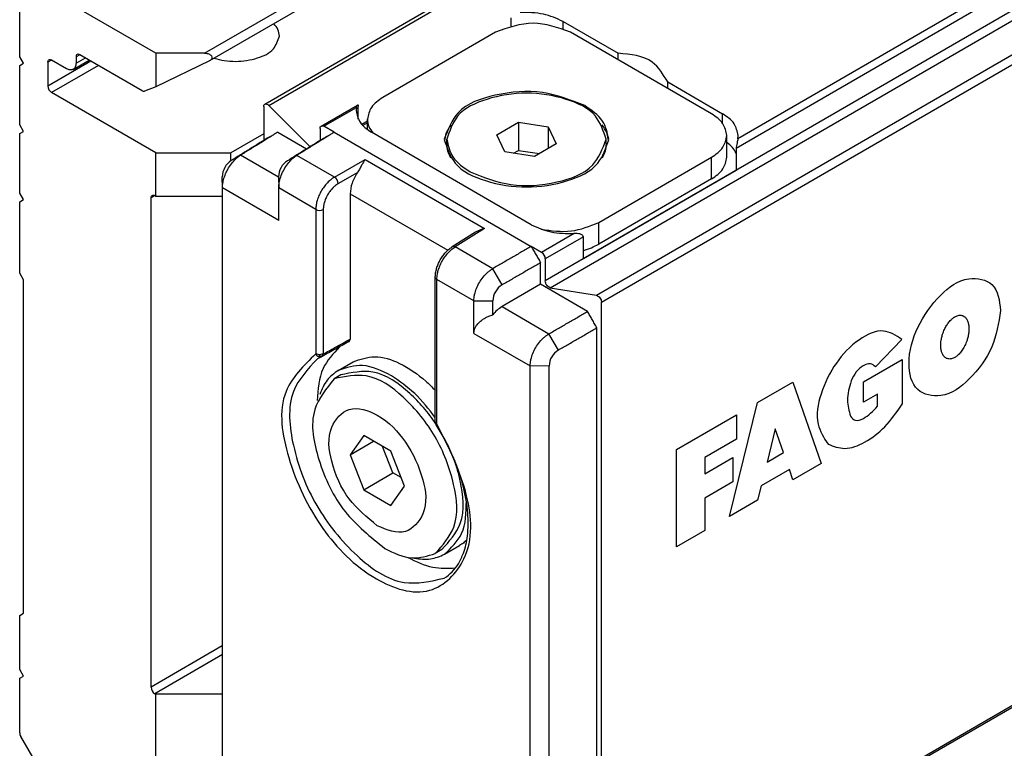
# Model space of a CAD drawing. Header units: millimetres. Extents: x -418 to 1025, y -151 to 443.
# Tile 5 of 52: x -364 to -346, y 120 to 134. Entities that reach past the tile are written whole.
import ezdxf

# ---------------------------------------------------------------- set-up
doc = ezdxf.new("R2010")
doc.units = ezdxf.units.MM

# ---------------------------------------------------------------- blocks, each defined once
blk = doc.blocks.new('SOPORTE_SV2__30', base_point=(-728.271, 236.985))
at = {"color": 3, "linetype": 'Continuous'}
for p, q in [((-721.307, 266.266), (-422.624, 439.136)), ((-727.069, 266.009), (-727.211, 265.928)), ((-725.59, 265.969), (-727.211, 265.031)), ((-726.009, 266.211), (-726.15, 266.129)), ((-726.15, 265.885), (-725.798, 266.089)), ((-725.308, 265.805), (-727.069, 264.786)), ((-723.18, 260.904), (-723.322, 260.823)), ((-720.639, 243.945), (-723.322, 242.393)), ((-720.633, 243.622), (-723.18, 242.148))]:
    blk.add_line(p, q, dxfattribs=at)
at = {"color": 7, "linetype": 'Continuous'}
for p, q in [((-721.107, 265.988), (-671.827, 294.511)), ((-723.145, 266.266), (-727.506, 268.79)), ((-728.271, 266.134), (-728.271, 268.35)), ((-728.13, 265.889), (-728.271, 266.134)), ((-726.504, 265.682), (-727.069, 266.009)), ((-726.253, 265.657), (-725.652, 266.004)), ((-726.15, 266.129), (-726.15, 265.885)), ((-723.658, 264.851), (-726.009, 266.211)), ((-721.307, 266.266), (-723.145, 266.266)), ((-723.145, 266.266), (-723.145, 265.001)), ((-721.125, 265.978), (-723.145, 265.001)), ((-728.271, 265.808), (-728.13, 265.889)), ((-728.271, 263.565), (-728.271, 265.808)), ((-727.211, 265.928), (-727.211, 265.031)), ((-723.145, 265.001), (-723.568, 264.836)), ((-723.145, 262.515), (-727.069, 264.786)), ((-728.13, 263.32), (-728.271, 263.565)), ((-728.271, 263.239), (-728.13, 263.32)), ((-728.271, 260.996), (-728.271, 263.239)), ((-719.079, 263.231), (-720.316, 262.515)), ((-723.145, 260.884), (-723.145, 262.515)), ((-723.145, 262.515), (-720.316, 262.515)), ((-720.316, 262.212), (-720.316, 262.515)), ((-728.13, 260.752), (-728.271, 260.996)), ((-728.271, 260.67), (-728.13, 260.752)), ((-723.322, 242.393), (-723.322, 260.823)), ((-723.18, 260.904), (-723.145, 260.884)), ((-723.145, 260.884), (-720.639, 260.884)), ((-728.271, 257.979), (-728.271, 260.67)), ((-728.13, 257.734), (-728.271, 257.979)), ((-728.13, 245.176), (-728.13, 257.734)), ((-728.271, 245.094), (-728.13, 245.176)), ((-728.271, 243.056), (-728.271, 245.094)), ((-728.13, 242.811), (-728.271, 243.056)), ((-728.271, 242.73), (-728.13, 242.811)), ((-728.271, 240.677), (-728.271, 242.73)), ((-723.145, 242.127), (-723.18, 242.148)), ((-720.639, 242.127), (-723.145, 242.127)), ((-723.145, 238.458), (-723.145, 242.127)), ((-727.606, 239.456), (-728.23, 240.538))]:
    blk.add_line(p, q, dxfattribs=at)
for centre, radius, start, end in [((-726.928, 265.031), 0.283, 180.0306, 239.9695), ((-723.598, 264.937), 0.106, 235.127, 286.8023), ((-723.038, 242.393), 0.283, 180.0306, 239.9695), ((-727.991, 240.684), 0.281, 181.5485, 211.5713)]:
    blk.add_arc(centre, radius, start, end, dxfattribs=at)
for points, knots in [([(-718.49, 266.914), (-718.501, 266.998), (-718.524, 267.174), (-718.639, 267.309), (-718.7, 267.381)], [0, 0, 0, 0, 0.2479843, 0.5215294, 0.5215294, 0.5215294, 0.5215294]), ([(-720.946, 266.081), (-720.819, 266.047), (-720.555, 265.976), (-719.998, 265.94), (-719.361, 266.036), (-718.68, 266.34), (-718.548, 266.739), (-718.49, 266.914)], [0, 0, 0, 0, 0.393099, 0.817655, 1.66033, 2.344422, 2.876379, 2.876379, 2.876379, 2.876379]), ([(-727.211, 265.928), (-727.21, 265.948), (-727.208, 265.984), (-727.181, 266.008), (-727.169, 266.019)], [0, 0, 0, 0, 0.0570879, 0.1036576, 0.1036576, 0.1036576, 0.1036576]), ([(-727.169, 266.019), (-727.154, 266.024), (-727.12, 266.035), (-727.087, 266.018), (-727.069, 266.009)], [0, 0, 0, 0, 0.0468022, 0.1042475, 0.1042475, 0.1042475, 0.1042475]), ([(-726.109, 266.221), (-726.121, 266.21), (-726.147, 266.185), (-726.149, 266.149), (-726.15, 266.129)], [0, 0, 0, 0, 0.0465697, 0.1036576, 0.1036576, 0.1036576, 0.1036576]), ([(-726.009, 266.211), (-726.026, 266.22), (-726.059, 266.236), (-726.093, 266.226), (-726.109, 266.221)], [0, 0, 0, 0, 0.0574453, 0.1042475, 0.1042475, 0.1042475, 0.1042475]), ([(-721.307, 266.266), (-721.254, 266.261), (-721.159, 266.252), (-721.039, 266.186), (-721.012, 266.057), (-721.073, 266.012), (-721.107, 265.988)], [0, 0, 0, 0, 0.159406, 0.2866763, 0.3822202, 0.4958884, 0.4958884, 0.4958884, 0.4958884]), ([(-726.253, 265.657), (-726.292, 265.645), (-726.378, 265.618), (-726.459, 265.659), (-726.504, 265.682)], [0, 0, 0, 0, 0.1170056, 0.2606188, 0.2606188, 0.2606188, 0.2606188]), ([(-726.15, 265.885), (-726.153, 265.835), (-726.158, 265.745), (-726.224, 265.684), (-726.253, 265.657)], [0, 0, 0, 0, 0.1427199, 0.2591441, 0.2591441, 0.2591441, 0.2591441]), ([(-723.322, 260.823), (-723.32, 260.843), (-723.318, 260.879), (-723.292, 260.903), (-723.28, 260.914)], [0, 0, 0, 0, 0.0570879, 0.1036576, 0.1036576, 0.1036576, 0.1036576]), ([(-723.28, 260.914), (-723.265, 260.919), (-723.231, 260.93), (-723.198, 260.913), (-723.18, 260.904)], [0, 0, 0, 0, 0.0468022, 0.1042475, 0.1042475, 0.1042475, 0.1042475])]:
    blk.add_open_spline(points, degree=3, knots=knots, dxfattribs=at)
blk.add_open_spline([(-721.107, 265.988), (-721.11, 265.986), (-721.116, 265.983), (-721.122, 265.979), (-721.125, 265.978)], degree=3, dxfattribs=at)
blk = doc.blocks.new('REGLA_SV2-320__31', base_point=(-720.639, 231.829))
at = {"color": 3, "linetype": 'Continuous'}
for p, q in [((-412.195, 429.172), (-708.472, 257.694)), ((-708.283, 257.431), (-412.005, 428.909)), ((-706.541, 257.154), (-410.263, 428.632)), ((-706.351, 256.89), (-410.073, 428.368)), ((-419.385, 425.837), (-701.282, 262.682)), ((-419.735, 425.961), (-701.215, 263.048)), ((-410.073, 404.224), (-706.351, 232.746)), ((-718.889, 264.3), (-675.218, 289.576)), ((-707.801, 267.19), (-707.801, 267.462)), ((-716.816, 263.513), (-715.589, 264.224)), ((-701.79, 263.622), (-701.79, 263.984)), ((-715.175, 263.703), (-715.382, 263.583)), ((-716.427, 263.288), (-709.003, 258.991)), ((-719.95, 262.424), (-720.302, 262.222)), ((-718.518, 261.595), (-719.95, 262.424)), ((-717.829, 262.419), (-718.18, 262.217)), ((-716.412, 261.599), (-717.829, 262.419)), ((-716.412, 261.599), (-715.261, 262.265)), ((-715.261, 262.265), (-710.76, 259.66)), ((-702.214, 261.532), (-702.214, 262.347)), ((-716.27, 261.354), (-715.548, 261.772)), ((-718.512, 259.972), (-720.633, 261.199)), ((-717.116, 260.387), (-718.512, 261.195)), ((-715.826, 260.973), (-712.148, 258.844)), ((-717.116, 260.387), (-717.116, 254.942)), ((-716.836, 260.386), (-716.836, 254.941)), ((-710.76, 259.66), (-711.871, 258.971)), ((-706.457, 259.076), (-706.457, 259.892)), ((-707.386, 259.476), (-708.614, 258.766)), ((-707.036, 259.352), (-708.472, 258.521)), ((-710.454, 258.151), (-711.871, 258.971)), ((-710.098, 257.54), (-710.454, 258.151)), ((-712.556, 252.303), (-712.556, 257.748)), ((-711.161, 256.94), (-712.556, 257.748)), ((-711.161, 256.94), (-710.448, 256.937)), ((-710.101, 256.723), (-708.333, 255.7)), ((-711.161, 255.717), (-709.04, 254.489)), ((-707.977, 255.089), (-708.333, 255.7)), ((-695.039, 255.491), (-696.03, 254.458)), ((-716.977, 254.908), (-717.116, 254.942)), ((-716.943, 254.861), (-717.012, 254.841)), ((-716.836, 254.941), (-716.977, 254.908)), ((-716.943, 254.861), (-716.977, 254.908)), ((-716.943, 254.861), (-716.849, 254.88)), ((-716.879, 254.849), (-716.849, 254.88)), ((-716.849, 254.88), (-716.836, 254.941)), ((-708.326, 254.486), (-709.04, 254.489)), ((-696.49, 253.886), (-695.031, 254.731)), ((-695.031, 254.731), (-695.031, 253.048)), ((-700.472, 253.112), (-699.145, 253.879)), ((-699.145, 253.879), (-698.084, 250.822)), ((-696.49, 253.121), (-696.49, 253.886)), ((-695.959, 253.428), (-696.49, 253.121)), ((-695.959, 252.969), (-695.959, 253.428)), ((-701.533, 248.825), (-700.472, 253.112)), ((-703.523, 251.346), (-701.268, 252.651)), ((-701.268, 252.651), (-701.268, 251.733)), ((-699.809, 252.118), (-700.118, 250.868)), ((-699.499, 251.227), (-699.809, 252.118)), ((-701.268, 251.733), (-702.462, 251.042)), ((-703.523, 247.674), (-703.523, 251.346)), ((-700.118, 250.868), (-699.499, 251.227)), ((-702.462, 250.43), (-701.401, 251.044)), ((-702.462, 251.042), (-702.462, 250.43)), ((-701.401, 251.044), (-701.401, 250.126)), ((-698.084, 250.822), (-699.145, 250.207)), ((-699.278, 250.59), (-700.339, 249.975)), ((-699.145, 250.207), (-699.278, 250.59)), ((-701.401, 250.126), (-702.462, 249.512)), ((-700.339, 249.975), (-700.472, 249.44)), ((-702.462, 249.512), (-702.462, 248.288)), ((-700.472, 249.44), (-701.533, 248.825)), ((-702.462, 248.288), (-703.523, 247.674))]:
    blk.add_line(p, q, dxfattribs=at)
at = {"color": 7, "linetype": 'Continuous'}
for p, q in [((-410.115, 404.133), (-706.392, 232.655)), ((-719.038, 264.348), (-675.29, 289.668)), ((-707.801, 267.462), (-705.731, 266.265)), ((-710.346, 267.054), (-714.589, 264.598)), ((-702.214, 263.984), (-707.518, 267.054)), ((-705.731, 266.02), (-705.731, 266.265)), ((-703.86, 265.182), (-701.79, 263.984)), ((-703.86, 264.937), (-703.86, 265.182)), ((-719.079, 264.257), (-719.079, 262.98)), ((-718.889, 264.3), (-717.331, 262.744)), ((-716.916, 263.523), (-715.549, 264.314)), ((-715.589, 264.224), (-715.599, 264.107)), ((-715.175, 263.394), (-715.175, 263.78)), ((-716.958, 263.432), (-716.958, 262.975)), ((-716.427, 263.288), (-716.816, 263.513)), ((-715.175, 263.648), (-715.35, 263.547)), ((-710.295, 263.196), (-709.478, 263.668)), ((-709.478, 263.668), (-708.363, 263.495)), ((-709.478, 263.668), (-709.478, 262.608)), ((-708.363, 263.495), (-708.363, 262.677)), ((-708.363, 263.495), (-708.064, 262.85)), ((-718.549, 263.293), (-717.461, 262.663)), ((-709.003, 259.809), (-715.013, 263.288)), ((-712.179, 262.86), (-712.179, 263.023)), ((-709.996, 262.55), (-710.295, 263.196)), ((-706.179, 262.86), (-706.179, 263.023)), ((-701.629, 262.35), (-701.629, 263.166)), ((-701.215, 263.048), (-701.204, 263.165)), ((-709.667, 262.499), (-709.478, 262.608)), ((-709.478, 262.608), (-708.692, 262.486)), ((-708.064, 262.85), (-708.881, 262.377)), ((-708.881, 262.377), (-709.996, 262.55)), ((-706.457, 259.892), (-702.214, 262.347)), ((-707.036, 258.537), (-701.282, 261.867)), ((-720.633, 261.199), (-720.639, 261.612)), ((-718.518, 261.608), (-718.512, 261.195)), ((-702.214, 261.532), (-706.457, 259.076)), ((-720.633, 239.646), (-720.633, 261.199)), ((-715.826, 260.973), (-715.826, 255.496)), ((-711.1, 259.521), (-711.974, 258.979)), ((-708.614, 258.766), (-709.003, 258.991)), ((-708.649, 257.563), (-708.649, 258.378)), ((-708.472, 258.521), (-708.472, 257.694)), ((-712.615, 252.384), (-712.615, 257.83)), ((-708.649, 257.563), (-710.101, 256.723)), ((-706.881, 256.54), (-708.649, 257.563)), ((-708.283, 257.431), (-706.541, 257.154)), ((-706.351, 232.746), (-706.351, 256.89)), ((-706.528, 233.502), (-706.528, 255.927)), ((-716.9, 254.839), (-717.059, 254.763)), ((-716.879, 254.849), (-716.9, 254.839)), ((-716.274, 254.323), (-715.709, 254.65)), ((-716.174, 254.15), (-716.422, 254.007)), ((-712.583, 252.277), (-712.615, 252.384)), ((-715.311, 251.869), (-715.822, 251.145)), ((-714.291, 251.278), (-715.311, 251.869)), ((-715.822, 251.145), (-714.941, 251.654)), ((-715.822, 251.145), (-715.311, 249.83)), ((-714.215, 250.464), (-714.601, 251.458)), ((-713.78, 249.963), (-714.291, 251.278)), ((-715.311, 249.83), (-714.215, 250.464)), ((-713.905, 250.285), (-714.215, 250.464)), ((-715.311, 249.83), (-714.291, 249.239)), ((-714.291, 249.239), (-713.78, 249.963)), ((-712.367, 247.572), (-712.615, 247.429)), ((-712.267, 247.399), (-711.701, 247.726))]:
    blk.add_line(p, q, dxfattribs=at)
for centre, radius, start, end in [((-719.918, 261.611), 0.721, 122.1502, 179.9256), ((-717.796, 261.607), 0.721, 122.1492, 179.9268), ((-710.492, 258.517), 1.174, 103.1814, 121.2174), ((-708.755, 258.521), 0.283, 0.03, 59.9726), ((-709.746, 256.933), 0.702, 120.1425, 179.6555), ((-709.434, 255.609), 1.298, 120.9036, 141.3587), ((-707.624, 254.482), 0.702, 120.1435, 179.6542)]:
    blk.add_arc(centre, radius, start, end, dxfattribs=at)
at = {"color": 3, "linetype": 'Continuous'}
for centre, radius, start, end in [((-716.561, 261.35), 0.291, 0.9202, 59.0799), ((-716.975, 260.633), 0.284, 240.0791, 299.3422), ((-716.925, 255.036), 0.213, 206.1761, 246.0755), ((-716.952, 254.975), 0.146, 246.1463, 290.8813)]:
    blk.add_arc(centre, radius, start, end, dxfattribs=at)
at = {"color": 7, "linetype": 'Continuous'}
for points in [[(-709.768, 267.593), (-709.768, 267.542), (-709.768, 267.44), (-709.768, 267.338), (-709.768, 267.287)], [(-707.518, 267.054), (-707.989, 267.223), (-708.932, 267.562), (-709.875, 267.223), (-710.346, 267.054)], [(-718.549, 263.293), (-718.588, 263.268), (-718.668, 263.219), (-718.747, 263.17), (-718.787, 263.145)], [(-716.427, 263.288), (-716.467, 263.263), (-716.546, 263.214), (-716.626, 263.165), (-716.665, 263.14)], [(-701.282, 262.682), (-701.282, 262.614), (-701.282, 262.478), (-701.282, 262.274), (-701.282, 262.071), (-701.282, 261.935), (-701.282, 261.867)], [(-707.036, 258.537), (-707.036, 258.605), (-707.036, 258.741), (-707.036, 258.945), (-707.036, 259.148), (-707.036, 259.284), (-707.036, 259.352)], [(-709.003, 258.991), (-708.973, 258.94), (-708.914, 258.838), (-708.826, 258.685), (-708.738, 258.532), (-708.679, 258.429), (-708.649, 258.378)], [(-706.528, 255.927), (-706.557, 255.978), (-706.616, 256.081), (-706.705, 256.234), (-706.793, 256.387), (-706.852, 256.489), (-706.881, 256.54)], [(-709.04, 232.936), (-709.04, 234.732), (-709.04, 238.325), (-709.04, 243.713), (-709.04, 249.101), (-709.04, 252.693), (-709.04, 254.489)]]:
    blk.add_open_spline(points, degree=3, dxfattribs=at)
for points, knots in [([(-707.801, 267.462), (-708.045, 267.57), (-708.559, 267.797), (-709.122, 267.796), (-709.417, 267.796)], [0, 0, 0, 0, 0.791588, 1.666828, 1.666828, 1.666828, 1.666828]), ([(-703.86, 265.182), (-704.031, 265.465), (-704.443, 266.149), (-705.255, 266.222), (-705.731, 266.265)], [0, 0, 0, 0, 0.94613, 2.278226, 2.278226, 2.278226, 2.278226]), ([(-706.987, 264.291), (-707.512, 264.496), (-708.602, 264.921), (-710.27, 264.771), (-711.811, 264.253), (-712.14, 263.388), (-712.279, 263.023)], [0, 0, 0, 0, 1.661471, 3.455453, 4.99559, 6.12102, 6.12102, 6.12102, 6.12102]), ([(-714.589, 264.598), (-714.756, 264.488), (-715.06, 264.289), (-715.139, 263.938), (-715.175, 263.78)], [0, 0, 0, 0, 0.573572, 1.041979, 1.041979, 1.041979, 1.041979]), ([(-706.179, 263.023), (-706.283, 263.337), (-706.523, 264.068), (-707.763, 264.619), (-709.179, 264.835), (-710.596, 264.619), (-711.836, 264.068), (-712.076, 263.337), (-712.179, 263.023)], [0, 0, 0, 0, 0.956691, 2.225392, 3.743318, 5.261244, 6.529945, 7.486636, 7.486636, 7.486636, 7.486636]), ([(-719.079, 264.257), (-719.078, 264.277), (-719.076, 264.313), (-719.05, 264.337), (-719.038, 264.348)], [0, 0, 0, 0, 0.0570879, 0.1036576, 0.1036576, 0.1036576, 0.1036576]), ([(-719.038, 264.348), (-719.014, 264.353), (-718.957, 264.363), (-718.914, 264.323), (-718.889, 264.3)], [0, 0, 0, 0, 0.0695574, 0.1640678, 0.1640678, 0.1640678, 0.1640678]), ([(-715.599, 264.107), (-715.563, 263.949), (-715.484, 263.598), (-715.18, 263.398), (-715.013, 263.288)], [0, 0, 0, 0, 0.468406, 1.041979, 1.041979, 1.041979, 1.041979]), ([(-715.589, 264.224), (-715.587, 264.233), (-715.583, 264.253), (-715.574, 264.282), (-715.561, 264.302), (-715.552, 264.311), (-715.549, 264.314)], [0, 0, 0, 0, 0.0290335, 0.0618154, 0.0878657, 0.1004797, 0.1004797, 0.1004797, 0.1004797]), ([(-715.549, 264.314), (-715.547, 264.315), (-715.543, 264.316), (-715.527, 264.321), (-715.523, 264.288), (-715.522, 264.271), (-715.521, 264.263)], [0, 0, 0, 0, 0.00678221, 0.01356443, 0.04625814, 0.07032487, 0.07032487, 0.07032487, 0.07032487]), ([(-715.521, 263.787), (-715.521, 263.798), (-715.521, 263.821), (-715.521, 263.912), (-715.521, 264.06), (-715.521, 264.195), (-715.521, 264.263)], [0, 0, 0, 0, 0.0345154, 0.0690307, 0.2729026, 0.4767745, 0.4767745, 0.4767745, 0.4767745]), ([(-706.079, 263.023), (-706.135, 263.267), (-706.258, 263.812), (-706.728, 264.121), (-706.987, 264.291)], [0, 0, 0, 0, 0.72603, 1.615067, 1.615067, 1.615067, 1.615067]), ([(-715.175, 263.78), (-715.164, 263.687), (-715.141, 263.493), (-715.021, 263.337), (-714.959, 263.257)], [0, 0, 0, 0, 0.2757596, 0.5755628, 0.5755628, 0.5755628, 0.5755628]), ([(-701.629, 263.166), (-701.664, 263.324), (-701.744, 263.675), (-702.047, 263.875), (-702.214, 263.984)], [0, 0, 0, 0, 0.468406, 1.041979, 1.041979, 1.041979, 1.041979]), ([(-701.204, 263.165), (-701.24, 263.323), (-701.319, 263.674), (-701.623, 263.874), (-701.79, 263.984)], [0, 0, 0, 0, 0.468406, 1.041979, 1.041979, 1.041979, 1.041979]), ([(-716.958, 263.432), (-716.957, 263.452), (-716.954, 263.488), (-716.928, 263.512), (-716.916, 263.523)], [0, 0, 0, 0, 0.0570879, 0.1036576, 0.1036576, 0.1036576, 0.1036576]), ([(-716.916, 263.523), (-716.901, 263.528), (-716.867, 263.539), (-716.834, 263.522), (-716.816, 263.513)], [0, 0, 0, 0, 0.0468022, 0.1042475, 0.1042475, 0.1042475, 0.1042475]), ([(-712.028, 263.567), (-712.093, 263.469), (-712.22, 263.278), (-712.258, 263.051), (-712.276, 262.941)], [0, 0, 0, 0, 0.3494289, 0.6804339, 0.6804339, 0.6804339, 0.6804339]), ([(-706.083, 262.941), (-706.101, 263.051), (-706.139, 263.277), (-706.265, 263.469), (-706.331, 263.567)], [0, 0, 0, 0, 0.3296041, 0.680465, 0.680465, 0.680465, 0.680465]), ([(-718.902, 263.089), (-719.018, 263.018), (-719.25, 262.874), (-719.599, 262.658), (-719.95, 262.44), (-720.184, 262.295), (-720.302, 262.222)], [0, 0, 0, 0, 0.408701, 0.817402, 1.232907, 1.64645, 1.64645, 1.64645, 1.64645]), ([(-718.787, 263.145), (-718.863, 263.098), (-719.015, 263.003), (-719.285, 262.836), (-719.597, 262.643), (-719.832, 262.497), (-719.95, 262.424)], [0, 0, 0, 0, 0.268595, 0.537191, 0.953023, 1.36886, 1.36886, 1.36886, 1.36886]), ([(-718.787, 263.145), (-718.807, 263.137), (-718.847, 263.122), (-718.884, 263.1), (-718.902, 263.089)], [0, 0, 0, 0, 0.0645157, 0.1282855, 0.1282855, 0.1282855, 0.1282855]), ([(-716.781, 263.085), (-716.897, 263.013), (-717.128, 262.87), (-717.478, 262.653), (-717.828, 262.436), (-718.063, 262.29), (-718.18, 262.217)], [0, 0, 0, 0, 0.408701, 0.817402, 1.232907, 1.64645, 1.64645, 1.64645, 1.64645]), ([(-716.665, 263.14), (-716.742, 263.093), (-716.894, 262.999), (-717.164, 262.832), (-717.475, 262.638), (-717.711, 262.492), (-717.829, 262.419)], [0, 0, 0, 0, 0.268595, 0.537191, 0.953023, 1.36886, 1.36886, 1.36886, 1.36886]), ([(-716.665, 263.14), (-716.686, 263.133), (-716.726, 263.117), (-716.762, 263.096), (-716.781, 263.085)], [0, 0, 0, 0, 0.0645157, 0.1282855, 0.1282855, 0.1282855, 0.1282855]), ([(-712.279, 263.023), (-712.173, 262.698), (-711.924, 261.943), (-710.643, 261.373), (-709.179, 261.15), (-707.716, 261.373), (-706.435, 261.943), (-706.186, 262.698), (-706.079, 263.023)], [0, 0, 0, 0, 0.988581, 2.299572, 3.868095, 5.436619, 6.74761, 7.736191, 7.736191, 7.736191, 7.736191]), ([(-712.179, 263.023), (-712.126, 262.786), (-712.007, 262.259), (-711.552, 261.96), (-711.301, 261.795)], [0, 0, 0, 0, 0.70261, 1.562968, 1.562968, 1.562968, 1.562968]), ([(-711.301, 261.795), (-710.793, 261.597), (-709.738, 261.186), (-708.125, 261.331), (-706.633, 261.832), (-706.314, 262.669), (-706.179, 263.023)], [0, 0, 0, 0, 1.607876, 3.343987, 4.834442, 5.923568, 5.923568, 5.923568, 5.923568]), ([(-702.214, 262.347), (-702.047, 262.457), (-701.744, 262.657), (-701.664, 263.008), (-701.629, 263.166)], [0, 0, 0, 0, 0.573572, 1.041979, 1.041979, 1.041979, 1.041979]), ([(-701.215, 263.048), (-701.22, 263.021), (-701.23, 262.968), (-701.25, 262.877), (-701.273, 262.782), (-701.279, 262.713), (-701.282, 262.682)], [0, 0, 0, 0, 0.0824598, 0.1631308, 0.2800658, 0.3724617, 0.3724617, 0.3724617, 0.3724617]), ([(-712.028, 262.315), (-712.072, 262.402), (-712.158, 262.574), (-712.172, 262.766), (-712.179, 262.86)], [0, 0, 0, 0, 0.2905101, 0.5703033, 0.5703033, 0.5703033, 0.5703033]), ([(-706.179, 262.86), (-706.187, 262.766), (-706.201, 262.574), (-706.287, 262.402), (-706.331, 262.315)], [0, 0, 0, 0, 0.279806, 0.5703085, 0.5703085, 0.5703085, 0.5703085]), ([(-701.282, 262.507), (-701.326, 262.578), (-701.417, 262.73), (-701.556, 262.841), (-701.629, 262.9)], [0, 0, 0, 0, 0.2489913, 0.5274307, 0.5274307, 0.5274307, 0.5274307]), ([(-720.633, 261.199), (-720.631, 261.239), (-720.629, 261.321), (-720.601, 261.48), (-720.541, 261.676), (-720.436, 261.898), (-720.301, 262.103), (-720.166, 262.255), (-720.047, 262.359), (-719.982, 262.403), (-719.95, 262.424)], [0, 0, 0, 0, 0.118568, 0.244947, 0.483476, 0.732085, 0.979995, 1.217224, 1.338664, 1.452747, 1.452747, 1.452747, 1.452747]), ([(-718.512, 261.195), (-718.51, 261.234), (-718.507, 261.316), (-718.48, 261.475), (-718.42, 261.672), (-718.314, 261.894), (-718.18, 262.099), (-718.045, 262.25), (-717.926, 262.354), (-717.861, 262.398), (-717.829, 262.419)], [0, 0, 0, 0, 0.118568, 0.244947, 0.483476, 0.732085, 0.979995, 1.217224, 1.338664, 1.452747, 1.452747, 1.452747, 1.452747]), ([(-715.261, 262.265), (-715.283, 262.23), (-715.328, 262.158), (-715.394, 262.036), (-715.464, 261.904), (-715.521, 261.815), (-715.548, 261.772)], [0, 0, 0, 0, 0.1232851, 0.255547, 0.4171181, 0.5711205, 0.5711205, 0.5711205, 0.5711205]), ([(-702.214, 261.532), (-702.047, 261.642), (-701.744, 261.841), (-701.664, 262.193), (-701.629, 262.35)], [0, 0, 0, 0, 0.573572, 1.041979, 1.041979, 1.041979, 1.041979]), ([(-715.548, 261.772), (-715.627, 261.642), (-715.778, 261.396), (-715.811, 261.109), (-715.826, 260.973)], [0, 0, 0, 0, 0.4491781, 0.8550922, 0.8550922, 0.8550922, 0.8550922]), ([(-718.512, 259.972), (-718.512, 260.073), (-718.512, 260.277), (-718.512, 260.583), (-718.512, 260.889), (-718.512, 261.093), (-718.512, 261.195)], [0, 0, 0, 0, 0.305808, 0.611616, 0.917424, 1.223231, 1.223231, 1.223231, 1.223231]), ([(-709.003, 259.809), (-708.759, 259.702), (-708.244, 259.475), (-707.682, 259.476), (-707.386, 259.476)], [0, 0, 0, 0, 0.791588, 1.666828, 1.666828, 1.666828, 1.666828]), ([(-708.625, 259.638), (-708.243, 259.583), (-707.496, 259.475), (-706.798, 259.755), (-706.457, 259.892)], [0, 0, 0, 0, 1.137157, 2.217641, 2.217641, 2.217641, 2.217641]), ([(-707.036, 259.352), (-707.047, 259.376), (-707.073, 259.434), (-707.174, 259.46), (-707.277, 259.479), (-707.349, 259.477), (-707.386, 259.476)], [0, 0, 0, 0, 0.076293, 0.183125, 0.285862, 0.3966881, 0.3966881, 0.3966881, 0.3966881]), ([(-712.615, 257.855), (-712.611, 257.901), (-712.604, 258.006), (-712.568, 258.163), (-712.509, 258.325), (-712.433, 258.482), (-712.338, 258.631), (-712.233, 258.764), (-712.118, 258.876), (-712.036, 258.936), (-711.996, 258.965)], [0, 0, 0, 0, 0.138438, 0.313458, 0.480893, 0.65648, 0.834521, 1.009443, 1.164666, 1.313746, 1.313746, 1.313746, 1.313746]), ([(-711.996, 258.965), (-711.996, 258.966), (-711.992, 258.968), (-711.985, 258.973), (-711.978, 258.977), (-711.975, 258.979), (-711.974, 258.979)], [0, 0, 0, 0, 0.00160905, 0.01287239, 0.0243055, 0.0259388, 0.0259388, 0.0259388, 0.0259388]), ([(-709.003, 258.991), (-709.123, 258.922), (-709.362, 258.783), (-709.724, 258.573), (-710.088, 258.363), (-710.332, 258.222), (-710.454, 258.151)], [0, 0, 0, 0, 0.415619, 0.831237, 1.254106, 1.676971, 1.676971, 1.676971, 1.676971]), ([(-707.036, 258.843), (-706.933, 258.873), (-706.733, 258.932), (-706.548, 259.029), (-706.457, 259.076)], [0, 0, 0, 0, 0.3193034, 0.6252407, 0.6252407, 0.6252407, 0.6252407]), ([(-708.649, 258.378), (-708.769, 258.309), (-709.009, 258.17), (-709.371, 257.961), (-709.734, 257.751), (-709.977, 257.61), (-710.098, 257.54)], [0, 0, 0, 0, 0.415619, 0.831237, 1.253775, 1.674318, 1.674318, 1.674318, 1.674318]), ([(-712.615, 257.83), (-712.615, 257.832), (-712.615, 257.836), (-712.615, 257.841), (-712.615, 257.847), (-712.615, 257.852), (-712.615, 257.855)], [0, 0, 0, 0, 0.00631368, 0.01262736, 0.01424796, 0.02559213, 0.02559213, 0.02559213, 0.02559213]), ([(-711.161, 256.94), (-711.16, 256.98), (-711.157, 257.061), (-711.128, 257.22), (-711.066, 257.416), (-710.957, 257.636), (-710.817, 257.838), (-710.677, 257.987), (-710.554, 258.088), (-710.487, 258.13), (-710.454, 258.151)], [0, 0, 0, 0, 0.118443, 0.244528, 0.482429, 0.730713, 0.979012, 1.217656, 1.340391, 1.456148, 1.456148, 1.456148, 1.456148]), ([(-708.283, 257.431), (-708.332, 257.458), (-708.436, 257.515), (-708.46, 257.632), (-708.472, 257.694)], [0, 0, 0, 0, 0.1603335, 0.3391985, 0.3391985, 0.3391985, 0.3391985]), ([(-706.541, 257.154), (-706.492, 257.126), (-706.388, 257.069), (-706.364, 256.952), (-706.351, 256.89)], [0, 0, 0, 0, 0.1603525, 0.3392879, 0.3392879, 0.3392879, 0.3392879]), ([(-711.161, 255.717), (-711.161, 255.819), (-711.161, 256.023), (-711.161, 256.329), (-711.161, 256.635), (-711.161, 256.839), (-711.161, 256.94)], [0, 0, 0, 0, 0.305808, 0.611616, 0.917424, 1.223231, 1.223231, 1.223231, 1.223231]), ([(-710.448, 256.42), (-710.448, 256.506), (-710.448, 256.678), (-710.448, 256.851), (-710.448, 256.937)], [0, 0, 0, 0, 0.2585172, 0.5170345, 0.5170345, 0.5170345, 0.5170345]), ([(-711.161, 255.717), (-711.157, 255.763), (-711.15, 255.844), (-711.103, 255.954), (-711.036, 256.057), (-710.941, 256.156), (-710.828, 256.242), (-710.713, 256.31), (-710.589, 256.37), (-710.499, 256.402), (-710.448, 256.42)], [0, 0, 0, 0, 0.135679, 0.244815, 0.353886, 0.504495, 0.652258, 0.779347, 0.90444, 1.065743, 1.065743, 1.065743, 1.065743]), ([(-708.333, 255.7), (-708.211, 255.771), (-707.967, 255.912), (-707.603, 256.122), (-707.241, 256.332), (-707.001, 256.471), (-706.881, 256.54)], [0, 0, 0, 0, 0.422865, 0.845734, 1.261353, 1.676971, 1.676971, 1.676971, 1.676971]), ([(-709.04, 254.489), (-709.038, 254.529), (-709.035, 254.61), (-709.007, 254.769), (-708.945, 254.965), (-708.835, 255.185), (-708.696, 255.387), (-708.556, 255.536), (-708.433, 255.637), (-708.366, 255.679), (-708.333, 255.7)], [0, 0, 0, 0, 0.118443, 0.244528, 0.482429, 0.730713, 0.979012, 1.217656, 1.340391, 1.456148, 1.456148, 1.456148, 1.456148]), ([(-707.977, 255.089), (-707.856, 255.159), (-707.612, 255.3), (-707.249, 255.51), (-706.888, 255.719), (-706.648, 255.858), (-706.528, 255.927)], [0, 0, 0, 0, 0.420543, 0.84308, 1.258699, 1.674318, 1.674318, 1.674318, 1.674318]), ([(-716.223, 255.209), (-716.462, 254.951), (-716.986, 254.383), (-717.036, 253.607), (-717.063, 253.184)], [0, 0, 0, 0, 1.023925, 2.252555, 2.252555, 2.252555, 2.252555]), ([(-715.869, 255.404), (-715.953, 255.358), (-716.121, 255.265), (-716.374, 255.126), (-716.626, 254.988), (-716.794, 254.895), (-716.879, 254.849)], [0, 0, 0, 0, 0.288051, 0.5761, 0.864149, 1.152201, 1.152201, 1.152201, 1.152201]), ([(-715.869, 255.404), (-715.862, 255.409), (-715.851, 255.416), (-715.835, 255.438), (-715.828, 255.464), (-715.827, 255.487), (-715.826, 255.496)], [0, 0, 0, 0, 0.0261448, 0.0375144, 0.0792944, 0.1060963, 0.1060963, 0.1060963, 0.1060963]), ([(-715.709, 254.65), (-715.441, 254.741), (-714.858, 254.938), (-713.864, 254.594), (-713.206, 254.134), (-712.791, 253.75), (-712.674, 253.629), (-712.615, 253.567)], [0, 0, 0, 0, 0.829099, 1.801441, 2.988824, 3.240338, 3.495016, 3.495016, 3.495016, 3.495016]), ([(-714.271, 254.123), (-714.628, 254.304), (-715.277, 254.632), (-715.965, 254.419), (-716.274, 254.323)], [0, 0, 0, 0, 1.148906, 2.08495, 2.08495, 2.08495, 2.08495]), ([(-708.331, 234.137), (-708.329, 235.733), (-708.326, 238.923), (-708.327, 243.91), (-708.326, 249.098), (-708.326, 252.69), (-708.326, 254.486)], [0, 0, 0, 0, 4.785921, 9.571838, 14.960146, 20.348455, 20.348455, 20.348455, 20.348455]), ([(-716.274, 254.323), (-716.425, 254.209), (-716.74, 253.973), (-716.887, 253.608), (-716.963, 253.418)], [0, 0, 0, 0, 0.555662, 1.156696, 1.156696, 1.156696, 1.156696]), ([(-712.615, 247.429), (-712.337, 247.741), (-711.691, 248.468), (-711.876, 250.175), (-712.538, 251.864), (-713.673, 253.279), (-715.06, 254.29), (-716.013, 254.092), (-716.422, 254.007)], [0, 0, 0, 0, 1.208124, 2.813658, 4.736198, 6.658738, 8.264271, 9.472395, 9.472395, 9.472395, 9.472395]), ([(-712.594, 252.312), (-712.743, 252.521), (-713.038, 252.933), (-713.766, 253.66), (-714.814, 254.436), (-715.765, 254.236), (-716.174, 254.15)], [0, 0, 0, 0, 0.767456, 1.513963, 3.119497, 4.327621, 4.327621, 4.327621, 4.327621]), ([(-712.615, 252.547), (-712.859, 252.865), (-713.329, 253.477), (-713.965, 253.913), (-714.271, 254.123)], [0, 0, 0, 0, 1.193538, 2.29847, 2.29847, 2.29847, 2.29847]), ([(-716.422, 254.007), (-716.722, 253.636), (-717.435, 252.757), (-717.036, 250.807), (-716.173, 248.948), (-715.055, 248.051), (-714.518, 247.619)], [0, 0, 0, 0, 1.374363, 3.258967, 5.456172, 7.491677, 7.491677, 7.491677, 7.491677]), ([(-714.801, 248.475), (-714.434, 248.316), (-713.751, 248.022), (-712.869, 249.004), (-713.043, 250.327), (-713.657, 251.644), (-714.6, 252.64), (-715.865, 253.074), (-716.729, 252.107), (-716.553, 250.785), (-715.977, 249.436), (-715.185, 248.788), (-714.801, 248.475)], [0, 0, 0, 0, 1.081612, 2.011886, 3.297102, 4.859806, 6.324148, 7.405858, 8.336175, 9.621289, 11.184019, 12.648433, 12.648433, 12.648433, 12.648433]), ([(-712.277, 246.499), (-712.173, 246.573), (-711.964, 246.723), (-711.724, 247.051), (-711.512, 247.503), (-711.372, 248.152), (-711.368, 248.992), (-711.504, 249.776), (-711.709, 250.485), (-711.947, 251.107), (-712.245, 251.725), (-712.48, 252.108), (-712.583, 252.277)], [0, 0, 0, 0, 0.3788, 0.767813, 1.202695, 1.870778, 2.739205, 3.709509, 4.246728, 4.949933, 5.706856, 6.299214, 6.299214, 6.299214, 6.299214]), ([(-712.367, 247.572), (-712.089, 247.883), (-711.44, 248.608), (-711.584, 249.809), (-711.786, 250.632), (-711.894, 250.934), (-711.949, 251.087)], [0, 0, 0, 0, 1.208124, 2.813658, 3.288571, 3.773898, 3.773898, 3.773898, 3.773898]), ([(-712.267, 247.399), (-712.016, 247.642), (-711.456, 248.183), (-711.45, 248.969), (-711.446, 249.402)], [0, 0, 0, 0, 1.008431, 2.247146, 2.247146, 2.247146, 2.247146]), ([(-711.429, 247.934), (-711.471, 247.895), (-711.555, 247.817), (-711.653, 247.757), (-711.701, 247.726)], [0, 0, 0, 0, 0.1718862, 0.3434, 0.3434, 0.3434, 0.3434]), ([(-714.518, 247.619), (-714.178, 247.447), (-713.562, 247.135), (-712.908, 247.338), (-712.615, 247.429)], [0, 0, 0, 0, 1.09146, 1.980703, 1.980703, 1.980703, 1.980703]), ([(-713.395, 247.253), (-713.192, 247.224), (-712.802, 247.17), (-712.441, 247.325), (-712.267, 247.399)], [0, 0, 0, 0, 0.601221, 1.157032, 1.157032, 1.157032, 1.157032]), ([(-713.648, 247.282), (-713.342, 247.129), (-712.774, 246.845), (-712.143, 246.872), (-711.852, 246.885)], [0, 0, 0, 0, 1.006918, 1.866422, 1.866422, 1.866422, 1.866422])]:
    blk.add_open_spline(points, degree=3, knots=knots, dxfattribs=at)
at = {"color": 3, "linetype": 'Continuous'}
for points, knots in [([(-716.412, 261.599), (-716.45, 261.574), (-716.548, 261.512), (-716.68, 261.389), (-716.808, 261.237), (-716.914, 261.077), (-717.001, 260.905), (-717.065, 260.73), (-717.108, 260.557), (-717.114, 260.442), (-717.116, 260.387)], [0, 0, 0, 0, 0.137119, 0.348468, 0.537185, 0.730712, 0.92416, 1.112527, 1.290649, 1.455926, 1.455926, 1.455926, 1.455926]), ([(-716.27, 261.354), (-716.315, 261.325), (-716.393, 261.274), (-716.496, 261.174), (-716.588, 261.065), (-716.668, 260.945), (-716.74, 260.809), (-716.793, 260.669), (-716.829, 260.522), (-716.834, 260.43), (-716.836, 260.386)], [0, 0, 0, 0, 0.159005, 0.279071, 0.430112, 0.584954, 0.712795, 0.890337, 1.032813, 1.165001, 1.165001, 1.165001, 1.165001]), ([(-712.556, 257.748), (-712.553, 257.813), (-712.546, 257.928), (-712.503, 258.101), (-712.444, 258.268), (-712.359, 258.441), (-712.256, 258.603), (-712.145, 258.741), (-712.02, 258.868), (-711.925, 258.934), (-711.871, 258.971)], [0, 0, 0, 0, 0.195549, 0.343925, 0.532658, 0.726279, 0.919635, 1.107718, 1.256758, 1.453146, 1.453146, 1.453146, 1.453146]), ([(-711.871, 258.971), (-711.874, 258.973), (-711.88, 258.975), (-711.891, 258.982), (-711.907, 258.986), (-711.922, 258.99), (-711.934, 258.99), (-711.948, 258.991), (-711.961, 258.985), (-711.971, 258.981), (-711.974, 258.979)], [0, 0, 0, 0, 0.009909, 0.019818, 0.0389294, 0.05742, 0.066299, 0.0751781, 0.0979137, 0.108137, 0.108137, 0.108137, 0.108137]), ([(-712.556, 257.748), (-712.559, 257.75), (-712.564, 257.753), (-712.575, 257.76), (-712.586, 257.77), (-712.597, 257.781), (-712.603, 257.791), (-712.611, 257.802), (-712.613, 257.816), (-712.614, 257.827), (-712.615, 257.83)], [0, 0, 0, 0, 0.0096163, 0.0192326, 0.0377812, 0.0557459, 0.0643896, 0.0730333, 0.0952701, 0.1052796, 0.1052796, 0.1052796, 0.1052796]), ([(-691.319, 256.573), (-691.364, 256.952), (-691.449, 257.658), (-692.686, 257.913), (-693.698, 257.135), (-694.495, 255.998), (-694.87, 254.741), (-694.621, 253.486), (-693.405, 253.239), (-692.395, 254.017), (-691.552, 255.14), (-691.395, 256.106), (-691.319, 256.573)], [0, 0, 0, 0, 1.032303, 1.923031, 3.154546, 4.649763, 6.0487, 7.081097, 7.971866, 9.203285, 10.698526, 12.097533, 12.097533, 12.097533, 12.097533]), ([(-693.043, 256.34), (-693.051, 256.335), (-693.069, 256.325), (-693.119, 256.29), (-693.2, 256.221), (-693.295, 256.109), (-693.384, 255.971), (-693.46, 255.817), (-693.516, 255.658), (-693.55, 255.519), (-693.566, 255.413), (-693.574, 255.316), (-693.575, 255.206), (-693.56, 255.085), (-693.528, 254.974), (-693.485, 254.892), (-693.444, 254.84), (-693.388, 254.789), (-693.3, 254.747), (-693.167, 254.751), (-693.049, 254.801), (-692.955, 254.869), (-692.864, 254.955), (-692.769, 255.071), (-692.695, 255.195), (-692.642, 255.304), (-692.603, 255.4), (-692.561, 255.526), (-692.527, 255.675), (-692.511, 255.824), (-692.513, 255.951), (-692.524, 256.04), (-692.542, 256.123), (-692.569, 256.201), (-692.61, 256.271), (-692.665, 256.336), (-692.751, 256.395), (-692.888, 256.406), (-692.98, 256.375), (-693.031, 256.347), (-693.039, 256.342), (-693.043, 256.34)], [0, 0, 0, 0, 0.028352, 0.063327, 0.181111, 0.346188, 0.502328, 0.672224, 0.860377, 1.006377, 1.100366, 1.18306, 1.297036, 1.42925, 1.549547, 1.640427, 1.705982, 1.747002, 1.866051, 1.989173, 2.131876, 2.244908, 2.335154, 2.507418, 2.694354, 2.764512, 2.870783, 3.005837, 3.163381, 3.327321, 3.454749, 3.544973, 3.595415, 3.709477, 3.789606, 3.83761, 3.964132, 4.090169, 4.235227, 4.249399, 4.263571, 4.263571, 4.263571, 4.263571]), ([(-695.039, 255.491), (-695.265, 255.636), (-695.779, 255.965), (-696.776, 255.459), (-697.572, 254.618), (-698.11, 253.514), (-698.344, 252.361), (-697.978, 251.787), (-697.821, 251.542)], [0, 0, 0, 0, 0.758149, 1.726476, 2.960152, 4.264547, 5.397614, 6.244208, 6.244208, 6.244208, 6.244208]), ([(-716.836, 254.941), (-716.764, 254.981), (-716.619, 255.06), (-716.378, 255.193), (-716.114, 255.338), (-715.922, 255.443), (-715.826, 255.496)], [0, 0, 0, 0, 0.248054, 0.496106, 0.82419, 1.152272, 1.152272, 1.152272, 1.152272]), ([(-717.116, 254.942), (-717.569, 254.503), (-718.648, 253.458), (-718.203, 250.787), (-717.013, 248.347), (-715.2, 246.465), (-712.843, 245.635), (-711.14, 247.332), (-711.314, 249.859), (-712.114, 251.433), (-712.556, 252.303)], [0, 0, 0, 0, 1.802419, 4.293037, 7.25948, 10.02319, 12.082025, 13.829455, 16.203019, 19.135699, 19.135699, 19.135699, 19.135699]), ([(-717.059, 254.763), (-717.417, 254.375), (-718.249, 253.471), (-718.022, 251.309), (-717.186, 249.174), (-715.751, 247.386), (-713.989, 246.111), (-712.791, 246.383), (-712.277, 246.499)], [0, 0, 0, 0, 1.522734, 3.549172, 5.98237, 8.415569, 10.442007, 11.964741, 11.964741, 11.964741, 11.964741]), ([(-696.03, 254.458), (-696.093, 254.508), (-696.232, 254.618), (-696.533, 254.498), (-696.782, 254.268), (-696.894, 254.042), (-696.953, 253.925)], [0, 0, 0, 0, 0.224844, 0.500625, 0.856807, 1.246729, 1.246729, 1.246729, 1.246729]), ([(-696.953, 253.925), (-697.022, 253.682), (-697.147, 253.242), (-697.032, 252.801), (-696.98, 252.602)], [0, 0, 0, 0, 0.739618, 1.343848, 1.343848, 1.343848, 1.343848]), ([(-697.821, 251.542), (-697.613, 251.466), (-697.152, 251.297), (-696.365, 251.617), (-695.623, 252.192), (-695.235, 252.752), (-695.031, 253.048)], [0, 0, 0, 0, 0.644783, 1.42948, 2.387395, 3.457438, 3.457438, 3.457438, 3.457438]), ([(-696.49, 252.509), (-696.396, 252.572), (-696.199, 252.702), (-696.042, 252.878), (-695.959, 252.969)], [0, 0, 0, 0, 0.3371186, 0.7049468, 0.7049468, 0.7049468, 0.7049468]), ([(-696.98, 252.602), (-696.919, 252.532), (-696.784, 252.379), (-696.594, 252.463), (-696.49, 252.509)], [0, 0, 0, 0, 0.2530336, 0.5550233, 0.5550233, 0.5550233, 0.5550233]), ([(-712.556, 252.303), (-712.566, 252.309), (-712.579, 252.318), (-712.597, 252.335), (-712.61, 252.356), (-712.613, 252.375), (-712.615, 252.384)], [0, 0, 0, 0, 0.0338981, 0.0468705, 0.076162, 0.104075, 0.104075, 0.104075, 0.104075]), ([(-712.583, 252.277), (-712.58, 252.281), (-712.572, 252.291), (-712.562, 252.298), (-712.556, 252.303)], [0, 0, 0, 0, 0.01556236, 0.03761873, 0.03761873, 0.03761873, 0.03761873])]:
    blk.add_open_spline(points, degree=3, knots=knots, dxfattribs=at)
blk = doc.blocks.new('REGLA_SV2-320__32', base_point=(-720.639, 231.829))
blk.add_blockref('REGLA_SV2-320__31', (-720.639, 231.829))
blk = doc.blocks.new('REGLA_SV2-320mm__33', base_point=(-728.271, 212.07))
for name, p in [('SOPORTE_SV2__30', (-728.271, 236.985)), ('REGLA_SV2-320__32', (-720.639, 231.829))]:
    blk.add_blockref(name, p)
blk = doc.blocks.new('Iso2', base_point=(-656.5, 276.4))
blk.add_blockref('REGLA_SV2-320mm__33', (-728.271, 212.07))

msp = doc.modelspace()

# ---------------------------------------------------------------- block references
at = {"xscale": 0.5, "yscale": 0.5, "zscale": 0.5}
msp.add_blockref('Iso2', (-328.25, 138.2), dxfattribs=at)

doc.saveas('drawing.dxf')
